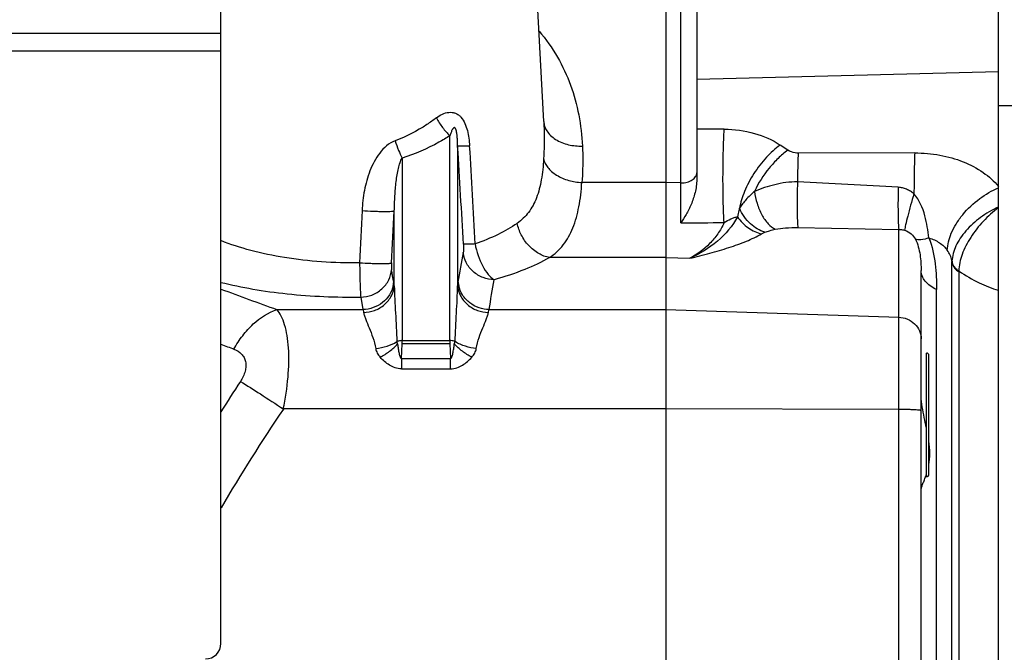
# Model space of a CAD drawing. Extents: x -3157 to 1181, y 8 to 2342.
# Tile 28 of 66: x -1706 to -1579, y 1253 to 1335. Entities that reach past the tile are written whole.
import ezdxf

# ---------------------------------------------------------------- set-up
doc = ezdxf.new("R2010")
doc.units = 0
doc.header["$LTSCALE"] = 65.395
doc.layers.get('0').update_dxf_attribs({"linetype": 'CONTINUOUS'})

msp = doc.modelspace()

# ---------------------------------------------------------------- linework, layer by layer
at = {"color": 2, "linetype": 'CONTINUOUS'}
for p, q in [((-1622.36, 1393.21), (-1622.36, 972.62)), ((-1656.45, 1292.87), (-1656.45, 1293.3)), ((-1650.26, 1293.3), (-1650.26, 1292.87)), ((-1656.54, 1291), (-1656.45, 1292.87)), ((-1650.26, 1292.87), (-1650.18, 1291)), ((-1588.66, 1275.7), (-1588.66, 1291.7))]:
    msp.add_line(p, q, dxfattribs=at)
at = {"color": 6, "linetype": 'CONTINUOUS'}
for p, q in [((-1638.13, 1321.63), (-1640.78, 1372.28)), ((-1618.36, 1370.19), (-1618.36, 1314.14)), ((-1579.36, 992.59), (-1579.36, 1368.8)), ((-1579.36, 1323.7), (-1559.36, 1323.7)), ((-1620.43, 1308.55), (-1620.43, 1313.7)), ((-1620.43, 1308.55), (-1620.43, 1311.84)), ((-1589.36, 1235.89), (-1589.36, 1302.35))]:
    msp.add_line(p, q, dxfattribs=at)
at = {"color": 9, "linetype": 'CONTINUOUS'}
for p, q in [((-1620.43, 1313.7), (-1620.43, 1355.12)), ((-1679.86, 1333.03), (-1914.86, 1333.03)), ((-1679.86, 1330.74), (-1914.86, 1330.74)), ((-1579.36, 1328.05), (-1618.36, 1327.09)), ((-1638.13, 1321.63), (-1638.13, 1321.63)), ((-1650.26, 1293.3), (-1650.26, 1319.81)), ((-1614.81, 1320.64), (-1618.36, 1320.66)), ((-1606.6, 1317.93), (-1607.58, 1318.6)), ((-1649.27, 1318.44), (-1649.27, 1300.38)), ((-1590.18, 1317.58), (-1605.25, 1317.55)), ((-1656.45, 1316.9), (-1656.45, 1293.3)), ((-1622.36, 1313.76), (-1633.21, 1313.76)), ((-1620.43, 1313.7), (-1622.36, 1313.75)), ((-1657.45, 1300.38), (-1657.45, 1310.08)), ((-1605.29, 1307.92), (-1592.25, 1307.68)), ((-1592.25, 1218.78), (-1592.25, 1307.68)), ((-1622.36, 1304.04), (-1637.39, 1304.04)), ((-1622.36, 1304.04), (-1619.27, 1303.95)), ((-1585.37, 1057.96), (-1585.37, 1303.44)), ((-1584.5, 1302.31), (-1584.46, 1302.28)), ((-1584.5, 1302.31), (-1584.46, 1302.28)), ((-1584.5, 1302.22), (-1584.5, 1059.17)), ((-1587.36, 1234.78), (-1587.36, 1299.91)), ((-1661.78, 1298.93), (-1661.5, 1297.32)), ((-1672.63, 1297.32), (-1661.5, 1297.32)), ((-1645.21, 1297.32), (-1622.36, 1297.32)), ((-1622.36, 1297.32), (-1592.25, 1296.33)), ((-1656.45, 1293.3), (-1650.26, 1293.3)), ((-1650.26, 1292.87), (-1656.45, 1292.87)), ((-1656.54, 1291), (-1650.18, 1291)), ((-1656.54, 1291), (-1656.54, 1289.64)), ((-1650.18, 1289.64), (-1650.18, 1291)), ((-1588.36, 1276), (-1588.36, 1291.4)), ((-1656.54, 1289.64), (-1650.18, 1289.64)), ((-1622.36, 1284.46), (-1671.8, 1284.46)), ((-1592.25, 1284.4), (-1622.36, 1284.46))]:
    msp.add_line(p, q, dxfattribs=at)
at = {"color": 3, "linetype": 'CONTINUOUS'}
msp.add_line((-1679.86, 1254.13), (-1679.86, 1348.4), dxfattribs=at)
at = {"color": 9, "linetype": 'CONTINUOUS'}
for centre, radius, start, end in [((-5490.51, 1098.83), 3849.07, 3.08238, 3.27147), ((-4806.2, 1124.98), 3162.86, 3.27686, 3.50675), ((-1620.36, 1316.72), 3.02, 268.676, 270.0003), ((-1573.29, 1297.81), 14.16, 115.3465, 115.5432), ((-2041.54, 1370.37), 398.46, 349.9542, 350.5151), ((-1588.32, 1303.16), 2.97, 5.3345, 9.6776), ((-2039.55, 1366.93), 400.44, 349.989, 350.5491), ((-1459.13, 1889.73), 629.71, 249.48055, 250.18129), ((-1467.75, 1834.12), 581.35, 248.60169, 248.77962), ((-1426.85, 1125.47), 298.62, 147.0207, 147.9174), ((-1445.53, 1132.7), 272.44, 146.1509, 149.326)]:
    msp.add_arc(centre, radius, start, end, dxfattribs=at)
at = {"color": 2, "linetype": 'CONTINUOUS'}
for centre, radius, start, end in [((-1581.21, 1303.42), 4.16, 177.8413, 179.7391), ((-1584.04, 1303.73), 1.33, 186.6133, 192.4354), ((-1583.95, 1303.75), 1.43, 192.444, 198.5855), ((-1583.09, 1304.43), 2.62, 233.5465, 236.3298), ((-1582.99, 1304.52), 2.68, 231.9535, 235.7911), ((-1583.03, 1304.52), 2.73, 236.3171, 237.3503), ((-1581.86, 1302.22), 2.64, 178.0853, 180.006), ((-1661.1, 1301.17), 3.59, 347.6969, 355.1267), ((-1645.61, 1301.17), 3.6, 184.9087, 192.3273), ((-1645.55, 1301.18), 3.65, 192.3153, 192.4905), ((-1600.51, 1279.93), 12.47, 340.3132, 341.9031)]:
    msp.add_arc(centre, radius, start, end, dxfattribs=at)
at = {"color": 6, "linetype": 'CONTINUOUS'}
for centre, start, end in [((-1588.66, 1291.4), 0, 90), ((-1588.66, 1276), 270, 360)]:
    msp.add_arc(centre, 0.3, start, end, dxfattribs=at)
at = {"color": 3, "linetype": 'CONTINUOUS'}
msp.add_arc((-1681.86, 1254.13), 2, 270, 360, dxfattribs=at)
at = {"color": 9, "linetype": 'CONTINUOUS'}
for points, knots in [([(-1638.74, 1333.33), (-1637.85, 1332.29), (-1636.27, 1330.06), (-1634.57, 1326.38), (-1633.52, 1322.49), (-1633.21, 1319.81), (-1633.14, 1318.47)], [0, 0, 0, 0, 0.254337, 0.502371, 0.749582, 1, 1, 1, 1]), ([(-1652.01, 1322.11), (-1651.77, 1322.3), (-1651.27, 1322.62), (-1650.55, 1322.84), (-1649.97, 1322.84), (-1649.54, 1322.73), (-1649.15, 1322.51), (-1648.7, 1322.09), (-1648.29, 1321.39), (-1647.98, 1320.46), (-1647.8, 1319.48), (-1647.74, 1318.82), (-1647.72, 1318.48)], [0, 0, 0, 0, 0.121399, 0.238344, 0.295847, 0.353513, 0.412418, 0.473302, 0.600374, 0.732204, 0.865871, 1, 1, 1, 1]), ([(-1652.01, 1322.11), (-1652.41, 1321.81), (-1654.07, 1320.63), (-1655.9, 1319.68), (-1657.34, 1319.15)], [0, 0, 0, 0, 0.246983, 1, 1, 1, 1]), ([(-1652.01, 1322.11), (-1651.78, 1321.68), (-1651.25, 1320.86), (-1650.61, 1320.13), (-1650.26, 1319.81)], [0, 0, 0, 0, 0.514117, 1, 1, 1, 1]), ([(-1638.13, 1321.63), (-1638.11, 1321.23), (-1638.05, 1319.62), (-1638.08, 1318.01), (-1638.15, 1316.8)], [0, 0, 0, 0, 0.247583, 1, 1, 1, 1]), ([(-1638.13, 1321.63), (-1638.12, 1321.43), (-1638.04, 1321), (-1637.74, 1320.38), (-1637.25, 1319.8), (-1636.36, 1319.11), (-1634.95, 1318.56), (-1633.74, 1318.45), (-1633.14, 1318.47)], [0, 0, 0, 0, 0.095181, 0.199416, 0.314895, 0.442053, 0.720245, 1, 1, 1, 1]), ([(-1650.26, 1319.81), (-1650.73, 1319.51), (-1652.69, 1318.34), (-1654.8, 1317.41), (-1656.45, 1316.9)], [0, 0, 0, 0, 0.244464, 1, 1, 1, 1]), ([(-1649.27, 1318.44), (-1649.27, 1318.6), (-1649.28, 1318.92), (-1649.3, 1319.41), (-1649.33, 1319.82), (-1649.38, 1320.15), (-1649.42, 1320.4), (-1649.48, 1320.61), (-1649.55, 1320.77), (-1649.64, 1320.85), (-1649.72, 1320.85), (-1649.77, 1320.82), (-1649.83, 1320.76), (-1649.89, 1320.69), (-1649.97, 1320.57), (-1650.04, 1320.42), (-1650.12, 1320.22), (-1650.2, 1320.02), (-1650.24, 1319.88), (-1650.26, 1319.81)], [0, 0, 0, 0, 0.128747, 0.258758, 0.390758, 0.457973, 0.526541, 0.597433, 0.634127, 0.667312, 0.680812, 0.693534, 0.719031, 0.745313, 0.772251, 0.827528, 0.884143, 0.941708, 1, 1, 1, 1]), ([(-1614.82, 1308.56), (-1614.87, 1309.37), (-1614.95, 1311.31), (-1614.98, 1314.44), (-1614.94, 1317.66), (-1614.86, 1319.74), (-1614.81, 1320.64)], [0, 0, 0, 0, 0.200625, 0.483009, 0.775163, 1, 1, 1, 1]), ([(-1614.81, 1320.64), (-1613.5, 1320.64), (-1610.96, 1320.31), (-1608.59, 1319.29), (-1607.58, 1318.6)], [0, 0, 0, 0, 0.519767, 1, 1, 1, 1]), ([(-1657.34, 1319.15), (-1658.14, 1318.86), (-1659.16, 1317.92), (-1660.07, 1316.46), (-1660.8, 1314.86), (-1661.38, 1312.73), (-1661.58, 1310.99), (-1661.62, 1310.11)], [0, 0, 0, 0, 0.24544, 0.370795, 0.496492, 0.748077, 1, 1, 1, 1]), ([(-1657.34, 1319.15), (-1657.21, 1318.73), (-1656.94, 1317.97), (-1656.62, 1317.23), (-1656.45, 1316.9)], [0, 0, 0, 0, 0.542824, 1, 1, 1, 1]), ([(-1647.72, 1318.48), (-1647.92, 1318.47), (-1648.28, 1318.46), (-1648.7, 1318.44), (-1648.96, 1318.44), (-1649.1, 1318.44), (-1649.2, 1318.44), (-1649.25, 1318.44), (-1649.27, 1318.44)], [0, 0, 0, 0, 0.386587, 0.695376, 0.812826, 0.90316, 0.965426, 1, 1, 1, 1]), ([(-1633.14, 1318.47), (-1633.11, 1318.08), (-1633.06, 1316.51), (-1633.11, 1314.93), (-1633.21, 1313.76)], [0, 0, 0, 0, 0.24733, 1, 1, 1, 1]), ([(-1607.58, 1318.6), (-1608.22, 1318.14), (-1609.47, 1316.99), (-1611.03, 1314.95), (-1612.21, 1312.72), (-1612.7, 1311.16), (-1612.84, 1310.42)], [0, 0, 0, 0, 0.2399, 0.509249, 0.773334, 1, 1, 1, 1]), ([(-1606.6, 1317.93), (-1607.04, 1317.61), (-1607.89, 1316.88), (-1609.44, 1315.17), (-1610.39, 1313.67), (-1610.89, 1312.61)], [0, 0, 0, 0, 0.236436, 0.487968, 1, 1, 1, 1]), ([(-1605.25, 1317.55), (-1605.38, 1317.55), (-1605.84, 1317.58), (-1606.31, 1317.74), (-1606.6, 1317.93)], [0, 0, 0, 0, 0.264495, 1, 1, 1, 1]), ([(-1605.25, 1317.56), (-1605.27, 1317.28), (-1605.31, 1316.04), (-1605.33, 1314.79), (-1605.34, 1313.82)], [0, 0, 0, 0, 0.219029, 1, 1, 1, 1]), ([(-1590.18, 1317.58), (-1590.22, 1316.81), (-1590.27, 1315.04), (-1590.28, 1313.28), (-1590.28, 1312.29)], [0, 0, 0, 0, 0.441124, 1, 1, 1, 1]), ([(-1590.18, 1317.58), (-1589.1, 1317.59), (-1586.96, 1317.4), (-1583.95, 1316.56), (-1581.34, 1315.19), (-1579.93, 1313.93), (-1579.36, 1313.24)], [0, 0, 0, 0, 0.271683, 0.532665, 0.776448, 1, 1, 1, 1]), ([(-1657.45, 1310.08), (-1657.44, 1310.73), (-1657.39, 1311.99), (-1657.26, 1313.54), (-1657.1, 1314.74), (-1656.94, 1315.56), (-1656.77, 1316.19), (-1656.6, 1316.63), (-1656.51, 1316.82), (-1656.45, 1316.9)], [0, 0, 0, 0, 0.277347, 0.546081, 0.674794, 0.797065, 0.90854, 0.957746, 1, 1, 1, 1]), ([(-1638.15, 1316.8), (-1638.2, 1315.9), (-1638.37, 1314.19), (-1638.96, 1311.82), (-1639.83, 1310.15), (-1640.76, 1309.1), (-1641.29, 1308.67), (-1641.57, 1308.47)], [0, 0, 0, 0, 0.292474, 0.550754, 0.78079, 0.890436, 1, 1, 1, 1]), ([(-1638.15, 1316.8), (-1638.06, 1316.41), (-1637.75, 1315.8), (-1637.11, 1315.15), (-1636.47, 1314.68), (-1635.72, 1314.3), (-1634.64, 1313.91), (-1633.78, 1313.78), (-1633.21, 1313.76)], [0, 0, 0, 0, 0.19835, 0.315886, 0.444535, 0.581801, 0.723392, 1, 1, 1, 1]), ([(-1620.36, 1313.7), (-1620.1, 1313.7), (-1619.6, 1313.76), (-1618.95, 1314.03), (-1618.55, 1314.4), (-1618.38, 1314.75), (-1618.36, 1314.93), (-1618.36, 1315.02)], [0, 0, 0, 0, 0.293965, 0.564127, 0.796525, 0.900559, 1, 1, 1, 1]), ([(-1637.39, 1304.04), (-1637.06, 1304.26), (-1636.42, 1304.77), (-1635.3, 1305.99), (-1634.23, 1307.93), (-1633.5, 1310.7), (-1633.28, 1312.69), (-1633.21, 1313.76)], [0, 0, 0, 0, 0.111026, 0.22144, 0.451412, 0.708473, 1, 1, 1, 1]), ([(-1605.34, 1313.82), (-1605.84, 1313.83), (-1606.83, 1313.78), (-1608.71, 1313.41), (-1610.05, 1312.96), (-1610.89, 1312.61)], [0, 0, 0, 0, 0.261527, 0.518892, 1, 1, 1, 1]), ([(-1605.34, 1313.82), (-1605.36, 1313.23), (-1605.39, 1312.05), (-1605.39, 1310.38), (-1605.37, 1309.12), (-1605.33, 1308.34), (-1605.3, 1308.04), (-1605.29, 1307.92)], [0, 0, 0, 0, 0.297124, 0.601658, 0.849927, 0.938036, 1, 1, 1, 1]), ([(-1610.89, 1312.61), (-1611.28, 1312.27), (-1611.99, 1311.59), (-1612.59, 1310.81), (-1612.84, 1310.42)], [0, 0, 0, 0, 0.528272, 1, 1, 1, 1]), ([(-1610.89, 1312.61), (-1610.83, 1312.08), (-1610.61, 1311.04), (-1610.02, 1309.6), (-1609.23, 1308.44), (-1608.55, 1307.88), (-1608.21, 1307.71)], [0, 0, 0, 0, 0.27413, 0.553185, 0.802254, 1, 1, 1, 1]), ([(-1592.31, 1313.13), (-1592.33, 1312.58), (-1592.35, 1311.48), (-1592.35, 1309.94), (-1592.32, 1308.67), (-1592.28, 1307.95), (-1592.25, 1307.68)], [0, 0, 0, 0, 0.303583, 0.605476, 0.849713, 1, 1, 1, 1]), ([(-1590.28, 1312.29), (-1590.43, 1312.41), (-1590.73, 1312.63), (-1591.23, 1312.89), (-1591.76, 1313.06), (-1592.13, 1313.12), (-1592.31, 1313.13)], [0, 0, 0, 0, 0.25016, 0.500011, 0.749832, 1, 1, 1, 1]), ([(-1590.28, 1312.29), (-1590.43, 1311.8), (-1590.71, 1310.84), (-1591.07, 1309.5), (-1591.34, 1308.42), (-1591.46, 1307.8), (-1591.49, 1307.57)], [0, 0, 0, 0, 0.316516, 0.616929, 0.853898, 1, 1, 1, 1]), ([(-1588.35, 1306.58), (-1588.49, 1307.54), (-1588.76, 1309.54), (-1589.58, 1311.49), (-1590.28, 1312.29)], [0, 0, 0, 0, 0.477852, 1, 1, 1, 1]), ([(-1585.98, 1304.98), (-1585.95, 1305.73), (-1585.63, 1306.93), (-1584.84, 1308.43), (-1583.7, 1310.03), (-1581.91, 1311.71), (-1580.22, 1312.7), (-1579.36, 1313.07)], [0, 0, 0, 0, 0.207478, 0.331627, 0.465759, 0.743618, 1, 1, 1, 1]), ([(-1661.62, 1310.11), (-1661.14, 1310.08), (-1660.41, 1310.05), (-1659.47, 1310.02), (-1658.83, 1310.01), (-1658.29, 1310.01), (-1657.92, 1310.02), (-1657.7, 1310.04), (-1657.58, 1310.05), (-1657.5, 1310.06), (-1657.46, 1310.08), (-1657.45, 1310.08)], [0, 0, 0, 0, 0.347679, 0.519547, 0.675906, 0.806863, 0.905546, 0.94167, 0.969149, 0.988407, 1, 1, 1, 1]), ([(-1612.84, 1310.42), (-1612.87, 1310.33), (-1612.97, 1309.97), (-1613.05, 1309.59), (-1613.09, 1309.31)], [0, 0, 0, 0, 0.260785, 1, 1, 1, 1]), ([(-1609.55, 1307.31), (-1610.24, 1307.51), (-1611.61, 1308.36), (-1612.5, 1309.67), (-1612.84, 1310.42)], [0, 0, 0, 0, 0.465342, 1, 1, 1, 1]), ([(-1579.4, 1310.58), (-1580.2, 1310.2), (-1581.7, 1309.3), (-1583.31, 1307.86), (-1584.32, 1306.57), (-1584.88, 1305.59), (-1585.25, 1304.59), (-1585.36, 1303.91), (-1585.37, 1303.57)], [0, 0, 0, 0, 0.276364, 0.543613, 0.668669, 0.7862, 0.896232, 1, 1, 1, 1]), ([(-1579.36, 1310.5), (-1580.06, 1309.98), (-1581.38, 1308.79), (-1582.98, 1306.75), (-1584.11, 1304.57), (-1584.48, 1303.03), (-1584.5, 1302.31)], [0, 0, 0, 0, 0.26432, 0.531105, 0.781121, 1, 1, 1, 1]), ([(-1641.57, 1308.47), (-1642.35, 1307.93), (-1644.12, 1306.93), (-1645.99, 1306.16), (-1647.01, 1305.8)], [0, 0, 0, 0, 0.466976, 1, 1, 1, 1]), ([(-1637.39, 1304.04), (-1637.88, 1304.13), (-1638.87, 1304.53), (-1640.14, 1305.56), (-1641.09, 1306.92), (-1641.46, 1307.96), (-1641.57, 1308.47)], [0, 0, 0, 0, 0.231366, 0.48958, 0.753852, 1, 1, 1, 1]), ([(-1613.09, 1309.31), (-1613.73, 1308.11), (-1615.58, 1305.94), (-1617.99, 1304.52), (-1619.27, 1303.95)], [0, 0, 0, 0, 0.492215, 1, 1, 1, 1]), ([(-1614.82, 1308.56), (-1615.05, 1308.05), (-1615.6, 1307.09), (-1617, 1305.41), (-1618.33, 1304.45), (-1619.27, 1303.95)], [0, 0, 0, 0, 0.257507, 0.50715, 1, 1, 1, 1]), ([(-1614.82, 1308.56), (-1614.54, 1308.74), (-1614.11, 1308.99), (-1613.52, 1309.22), (-1613.23, 1309.3), (-1613.09, 1309.31)], [0, 0, 0, 0, 0.527909, 0.773184, 1, 1, 1, 1]), ([(-1613.09, 1309.31), (-1612.71, 1308.76), (-1611.79, 1307.81), (-1610.59, 1307.24), (-1609.98, 1307.1)], [0, 0, 0, 0, 0.515299, 1, 1, 1, 1]), ([(-1619.27, 1303.95), (-1618.4, 1304.15), (-1616.7, 1304.58), (-1614.24, 1305.3), (-1612, 1306.1), (-1610.61, 1306.75), (-1609.98, 1307.1)], [0, 0, 0, 0, 0.273263, 0.534751, 0.779322, 1, 1, 1, 1]), ([(-1609.98, 1307.1), (-1609.95, 1307.12), (-1609.81, 1307.19), (-1609.66, 1307.26), (-1609.55, 1307.31)], [0, 0, 0, 0, 0.23406, 1, 1, 1, 1]), ([(-1609.55, 1307.31), (-1609.35, 1307.39), (-1608.91, 1307.54), (-1608.45, 1307.65), (-1608.21, 1307.71)], [0, 0, 0, 0, 0.461725, 1, 1, 1, 1]), ([(-1608.21, 1307.71), (-1607.77, 1307.8), (-1606.8, 1307.91), (-1605.82, 1307.93), (-1605.29, 1307.92)], [0, 0, 0, 0, 0.454373, 1, 1, 1, 1]), ([(-1592.25, 1307.68), (-1592.19, 1307.68), (-1591.93, 1307.67), (-1591.67, 1307.63), (-1591.49, 1307.57)], [0, 0, 0, 0, 0.25874, 1, 1, 1, 1]), ([(-1591.49, 1307.57), (-1591.18, 1307.47), (-1590.62, 1307.18), (-1590.22, 1306.68), (-1590.1, 1306.43)], [0, 0, 0, 0, 0.535396, 1, 1, 1, 1]), ([(-1661.93, 1303.37), (-1663.58, 1303.34), (-1666.83, 1303.42), (-1671.54, 1303.96), (-1675.89, 1304.86), (-1678.61, 1305.73), (-1679.86, 1306.23)], [0, 0, 0, 0, 0.270532, 0.532965, 0.778432, 1, 1, 1, 1]), ([(-1648.52, 1305.77), (-1648.5, 1305.56), (-1648.5, 1305.27), (-1648.51, 1304.91), (-1648.52, 1304.77), (-1648.53, 1304.71)], [0, 0, 0, 0, 0.58988, 0.827969, 1, 1, 1, 1]), ([(-1647.01, 1305.8), (-1647.21, 1305.79), (-1647.55, 1305.78), (-1647.96, 1305.77), (-1648.22, 1305.76), (-1648.35, 1305.76), (-1648.45, 1305.77), (-1648.5, 1305.77), (-1648.52, 1305.77)], [0, 0, 0, 0, 0.386296, 0.69422, 0.811443, 0.901847, 0.964566, 1, 1, 1, 1]), ([(-1647.01, 1305.8), (-1646.83, 1304.81), (-1646.37, 1303.41), (-1645.4, 1301.91), (-1644.84, 1301.36), (-1644.55, 1301.18)], [0, 0, 0, 0, 0.567789, 0.808258, 1, 1, 1, 1]), ([(-1588.35, 1306.58), (-1588.68, 1306.47), (-1589.16, 1306.35), (-1589.76, 1306.34), (-1590, 1306.39), (-1590.1, 1306.43)], [0, 0, 0, 0, 0.593085, 0.818726, 1, 1, 1, 1]), ([(-1590.1, 1306.43), (-1589.79, 1305.79), (-1589.43, 1304.42), (-1589.36, 1303.03), (-1589.36, 1302.35)], [0, 0, 0, 0, 0.510334, 1, 1, 1, 1]), ([(-1588.35, 1306.58), (-1587.93, 1305.5), (-1587.46, 1303.27), (-1587.36, 1301.01), (-1587.36, 1299.91)], [0, 0, 0, 0, 0.511353, 1, 1, 1, 1]), ([(-1588.35, 1306.58), (-1587.87, 1306.44), (-1586.97, 1306.04), (-1586.25, 1305.36), (-1585.98, 1304.98)], [0, 0, 0, 0, 0.519147, 1, 1, 1, 1]), ([(-1644.55, 1301.18), (-1645.03, 1301.19), (-1646.01, 1301.38), (-1647.31, 1302.15), (-1648.22, 1303.32), (-1648.49, 1304.26), (-1648.53, 1304.71)], [0, 0, 0, 0, 0.246699, 0.50915, 0.765978, 1, 1, 1, 1]), ([(-1585.4, 1303.66), (-1585.44, 1303.89), (-1585.58, 1304.36), (-1585.84, 1304.78), (-1585.98, 1304.98)], [0, 0, 0, 0, 0.490381, 1, 1, 1, 1]), ([(-1661.93, 1303.37), (-1661.45, 1303.34), (-1660.74, 1303.31), (-1659.81, 1303.28), (-1659.17, 1303.27), (-1658.64, 1303.28), (-1658.28, 1303.29), (-1658.06, 1303.3), (-1657.94, 1303.31), (-1657.86, 1303.33), (-1657.82, 1303.34), (-1657.81, 1303.35)], [0, 0, 0, 0, 0.348496, 0.520154, 0.676127, 0.806736, 0.905259, 0.941393, 0.968933, 0.98829, 1, 1, 1, 1]), ([(-1661.93, 1303.37), (-1661.93, 1302.89), (-1661.92, 1301.98), (-1661.89, 1300.74), (-1661.85, 1299.73), (-1661.81, 1299.16), (-1661.78, 1298.93)], [0, 0, 0, 0, 0.321613, 0.610995, 0.843653, 1, 1, 1, 1]), ([(-1657.81, 1303.35), (-1657.82, 1303.17), (-1657.83, 1302.92), (-1657.82, 1302.62), (-1657.81, 1302.51), (-1657.8, 1302.46)], [0, 0, 0, 0, 0.610898, 0.843502, 1, 1, 1, 1]), ([(-1637.39, 1304.04), (-1638.42, 1303.44), (-1640.76, 1302.35), (-1643.21, 1301.55), (-1644.55, 1301.18)], [0, 0, 0, 0, 0.460976, 1, 1, 1, 1]), ([(-1661.78, 1298.93), (-1661.3, 1298.94), (-1660.31, 1299.13), (-1659.02, 1299.9), (-1658.11, 1301.08), (-1657.84, 1302.01), (-1657.8, 1302.46)], [0, 0, 0, 0, 0.247833, 0.510739, 0.767133, 1, 1, 1, 1]), ([(-1587.36, 1299.91), (-1587.65, 1300.04), (-1588.18, 1300.35), (-1588.84, 1300.94), (-1589.26, 1301.62), (-1589.36, 1302.12), (-1589.36, 1302.35)], [0, 0, 0, 0, 0.288067, 0.552563, 0.787984, 1, 1, 1, 1]), ([(-1584.46, 1302.28), (-1583.63, 1301.73), (-1582, 1300.76), (-1580.22, 1300.06), (-1579.36, 1299.83)], [0, 0, 0, 0, 0.526281, 1, 1, 1, 1]), ([(-1679.86, 1300.84), (-1678.5, 1300.5), (-1675.66, 1299.91), (-1669.64, 1299.09), (-1664.96, 1298.89), (-1661.78, 1298.93)], [0, 0, 0, 0, 0.230293, 0.477543, 1, 1, 1, 1]), ([(-1657.45, 1300.38), (-1657.44, 1299.8), (-1657.39, 1298.63), (-1657.26, 1296.23), (-1657.17, 1294.4), (-1657.13, 1293.17)], [0, 0, 0, 0, 0.239527, 0.486739, 1, 1, 1, 1]), ([(-1649.58, 1293.17), (-1649.55, 1294.4), (-1649.45, 1296.23), (-1649.32, 1298.63), (-1649.28, 1299.8), (-1649.27, 1300.38)], [0, 0, 0, 0, 0.513261, 0.760473, 1, 1, 1, 1]), ([(-1678.18, 1292.19), (-1677.85, 1292.8), (-1677.1, 1293.96), (-1675.39, 1295.88), (-1673.76, 1296.95), (-1672.63, 1297.32)], [0, 0, 0, 0, 0.270816, 0.535029, 1, 1, 1, 1]), ([(-1671.8, 1284.46), (-1671.52, 1285.82), (-1671.12, 1288.45), (-1671.03, 1291.65), (-1671.27, 1293.91), (-1671.58, 1295.3), (-1672.01, 1296.44), (-1672.41, 1297.07), (-1672.63, 1297.32)], [0, 0, 0, 0, 0.317162, 0.602014, 0.724902, 0.832178, 0.923462, 1, 1, 1, 1]), ([(-1661.43, 1296.94), (-1661.4, 1296.8), (-1661.32, 1296.49), (-1661.07, 1295.83), (-1660.67, 1294.91), (-1660.19, 1293.67), (-1659.95, 1292.76), (-1659.86, 1292.28)], [0, 0, 0, 0, 0.089062, 0.191617, 0.430445, 0.703188, 1, 1, 1, 1]), ([(-1646.85, 1292.28), (-1646.77, 1292.76), (-1646.53, 1293.67), (-1646.04, 1294.91), (-1645.64, 1295.83), (-1645.39, 1296.49), (-1645.31, 1296.8), (-1645.29, 1296.94)], [0, 0, 0, 0, 0.296822, 0.569565, 0.808393, 0.910942, 1, 1, 1, 1]), ([(-1592.25, 1296.33), (-1591.87, 1296.32), (-1591.12, 1296.16), (-1590.16, 1295.53), (-1589.51, 1294.61), (-1589.36, 1293.88), (-1589.36, 1293.52)], [0, 0, 0, 0, 0.257131, 0.510015, 0.757074, 1, 1, 1, 1]), ([(-1659.86, 1292.28), (-1659.37, 1292.33), (-1658.41, 1292.52), (-1657.52, 1292.91), (-1657.13, 1293.17)], [0, 0, 0, 0, 0.518398, 1, 1, 1, 1]), ([(-1646.85, 1292.28), (-1647.33, 1292.33), (-1648.28, 1292.51), (-1649.18, 1292.91), (-1649.58, 1293.17)], [0, 0, 0, 0, 0.500311, 1, 1, 1, 1]), ([(-1678.18, 1292.19), (-1677.81, 1292.04), (-1677.3, 1291.74), (-1676.84, 1291.12), (-1676.65, 1290.58), (-1676.61, 1289.97), (-1676.76, 1289.08), (-1677.08, 1288.43), (-1677.35, 1288.02)], [0, 0, 0, 0, 0.234086, 0.344939, 0.457159, 0.576242, 0.705902, 1, 1, 1, 1]), ([(-1659.86, 1292.28), (-1659.83, 1292.08), (-1659.68, 1291.67), (-1659.42, 1291.32), (-1659.27, 1291.15)], [0, 0, 0, 0, 0.483924, 1, 1, 1, 1]), ([(-1659.27, 1291.15), (-1658.85, 1291.38), (-1658.05, 1291.9), (-1657.34, 1292.53), (-1657.02, 1292.88)], [0, 0, 0, 0, 0.504143, 1, 1, 1, 1]), ([(-1647.44, 1291.15), (-1647.87, 1291.38), (-1648.67, 1291.9), (-1649.38, 1292.53), (-1649.7, 1292.88)], [0, 0, 0, 0, 0.504839, 1, 1, 1, 1]), ([(-1647.44, 1291.15), (-1647.29, 1291.32), (-1647.03, 1291.67), (-1646.89, 1292.08), (-1646.85, 1292.28)], [0, 0, 0, 0, 0.516074, 1, 1, 1, 1]), ([(-1656.54, 1289.64), (-1656.81, 1289.64), (-1657.36, 1289.74), (-1658.09, 1290.11), (-1658.72, 1290.6), (-1659.1, 1290.96), (-1659.27, 1291.15)], [0, 0, 0, 0, 0.257625, 0.511153, 0.758819, 1, 1, 1, 1]), ([(-1650.18, 1289.64), (-1649.9, 1289.64), (-1649.35, 1289.74), (-1648.62, 1290.11), (-1647.99, 1290.6), (-1647.62, 1290.96), (-1647.44, 1291.15)], [0, 0, 0, 0, 0.257624, 0.511153, 0.75882, 1, 1, 1, 1]), ([(-1677.35, 1288.02), (-1676.48, 1287.49), (-1674.62, 1286.32), (-1672.78, 1285.11), (-1671.8, 1284.46)], [0, 0, 0, 0, 0.461687, 1, 1, 1, 1]), ([(-1589.36, 1284.24), (-1589.36, 1284.25), (-1589.38, 1284.27), (-1589.42, 1284.28), (-1589.49, 1284.29), (-1589.63, 1284.31), (-1589.87, 1284.33), (-1590.23, 1284.36), (-1590.66, 1284.37), (-1591.15, 1284.39), (-1591.69, 1284.4), (-1592.06, 1284.4), (-1592.25, 1284.4)], [0, 0, 0, 0, 0.007019, 0.022111, 0.046155, 0.079134, 0.170844, 0.294132, 0.444554, 0.61663, 0.804061, 1, 1, 1, 1])]:
    msp.add_open_spline(points, degree=3, knots=knots, dxfattribs=at)
at = {"color": 6, "linetype": 'CONTINUOUS'}
msp.add_open_spline([(-1618.36, 1314.14), (-1618.36, 1313.57), (-1618.53, 1312.46), (-1619.04, 1310.95), (-1619.68, 1309.65), (-1620.18, 1308.89), (-1620.43, 1308.55)], degree=3, knots=[0, 0, 0, 0, 0.28436, 0.550135, 0.790307, 1, 1, 1, 1], dxfattribs=at)
msp.add_open_spline([(-1592.31, 1313.13), (-1596.66, 1313.36), (-1601, 1313.59), (-1605.34, 1313.82)], degree=3, dxfattribs=at)
at = {"color": 9, "linetype": 'CONTINUOUS'}
for points in [[(-1661.62, 1310.11), (-1661.73, 1307.86), (-1661.83, 1305.61), (-1661.93, 1303.37)], [(-1657.81, 1303.35), (-1657.69, 1305.59), (-1657.57, 1307.84), (-1657.45, 1310.08)], [(-1620.43, 1308.55), (-1618.56, 1308.55), (-1616.69, 1308.56), (-1614.82, 1308.56)], [(-1657.52, 1300.86), (-1657.62, 1301.4), (-1657.71, 1301.93), (-1657.8, 1302.46)]]:
    msp.add_open_spline(points, degree=3, dxfattribs=at)
at = {"color": 2, "linetype": 'CONTINUOUS'}
for points, knots in [([(-1585.37, 1303.44), (-1585.35, 1303.23), (-1585.17, 1302.79), (-1584.84, 1302.46), (-1584.65, 1302.32)], [0, 0, 0, 0, 0.467495, 1, 1, 1, 1]), ([(-1584.64, 1302.41), (-1584.8, 1302.53), (-1585.07, 1302.8), (-1585.25, 1303.13), (-1585.3, 1303.29)], [0, 0, 0, 0, 0.524466, 1, 1, 1, 1]), ([(-1657.45, 1300.38), (-1657.45, 1300.42), (-1657.48, 1300.58), (-1657.5, 1300.74), (-1657.52, 1300.86)], [0, 0, 0, 0, 0.265807, 1, 1, 1, 1]), ([(-1649.19, 1300.86), (-1649.2, 1300.83), (-1649.23, 1300.66), (-1649.25, 1300.5), (-1649.27, 1300.38)], [0, 0, 0, 0, 0.234154, 1, 1, 1, 1]), ([(-1657.59, 1300.4), (-1657.68, 1299.98), (-1658.03, 1299.15), (-1658.94, 1298.16), (-1660.14, 1297.5), (-1661.05, 1297.33), (-1661.5, 1297.32)], [0, 0, 0, 0, 0.243351, 0.491962, 0.745081, 1, 1, 1, 1]), ([(-1661.43, 1296.94), (-1660.95, 1296.95), (-1659.97, 1297.13), (-1658.88, 1297.76), (-1658.2, 1298.48), (-1657.69, 1299.27), (-1657.49, 1299.94), (-1657.45, 1300.38)], [0, 0, 0, 0, 0.249228, 0.51288, 0.643414, 0.769434, 1, 1, 1, 1]), ([(-1649.27, 1300.38), (-1649.23, 1299.94), (-1649.03, 1299.27), (-1648.52, 1298.48), (-1647.83, 1297.76), (-1646.74, 1297.13), (-1645.76, 1296.95), (-1645.29, 1296.94)], [0, 0, 0, 0, 0.230566, 0.356586, 0.48712, 0.750772, 1, 1, 1, 1]), ([(-1645.21, 1297.32), (-1645.64, 1297.33), (-1646.54, 1297.49), (-1647.75, 1298.13), (-1648.68, 1299.14), (-1649.03, 1299.98), (-1649.12, 1300.39)], [0, 0, 0, 0, 0.243135, 0.502316, 0.759817, 1, 1, 1, 1]), ([(-1661.5, 1297.32), (-1661.5, 1297.29), (-1661.47, 1297.17), (-1661.44, 1297.04), (-1661.43, 1296.94)], [0, 0, 0, 0, 0.234545, 1, 1, 1, 1]), ([(-1645.29, 1296.94), (-1645.28, 1296.97), (-1645.26, 1297.1), (-1645.23, 1297.23), (-1645.21, 1297.32)], [0, 0, 0, 0, 0.265441, 1, 1, 1, 1]), ([(-1656.45, 1293.3), (-1656.51, 1293.3), (-1656.75, 1293.29), (-1656.98, 1293.24), (-1657.13, 1293.17)], [0, 0, 0, 0, 0.267402, 1, 1, 1, 1]), ([(-1657.13, 1293.17), (-1657.13, 1293.14), (-1657.11, 1293.04), (-1657.06, 1292.94), (-1657.02, 1292.88)], [0, 0, 0, 0, 0.240794, 1, 1, 1, 1]), ([(-1649.58, 1293.17), (-1649.63, 1293.19), (-1649.85, 1293.27), (-1650.08, 1293.3), (-1650.26, 1293.3)], [0, 0, 0, 0, 0.228058, 1, 1, 1, 1]), ([(-1649.7, 1292.88), (-1649.68, 1292.9), (-1649.63, 1292.99), (-1649.59, 1293.09), (-1649.58, 1293.17)], [0, 0, 0, 0, 0.261301, 1, 1, 1, 1]), ([(-1657.02, 1292.88), (-1656.99, 1292.67), (-1656.96, 1292.35), (-1656.89, 1291.95), (-1656.84, 1291.67), (-1656.78, 1291.41), (-1656.73, 1291.23), (-1656.67, 1291.11), (-1656.63, 1291.04), (-1656.59, 1291), (-1656.55, 1291), (-1656.54, 1291)], [0, 0, 0, 0, 0.320433, 0.473547, 0.618414, 0.751079, 0.86423, 0.910352, 0.947711, 0.976339, 1, 1, 1, 1]), ([(-1650.18, 1291), (-1650.16, 1291), (-1650.13, 1291), (-1650.08, 1291.04), (-1650.04, 1291.11), (-1649.99, 1291.23), (-1649.93, 1291.41), (-1649.87, 1291.67), (-1649.82, 1291.95), (-1649.76, 1292.35), (-1649.72, 1292.67), (-1649.7, 1292.88)], [0, 0, 0, 0, 0.023661, 0.05229, 0.089647, 0.135767, 0.248916, 0.381579, 0.526446, 0.679562, 1, 1, 1, 1]), ([(-1589.03, 1283.7), (-1589.12, 1284.15), (-1589.28, 1285.06), (-1589.36, 1285.98), (-1589.36, 1286.44)], [0, 0, 0, 0, 0.504923, 1, 1, 1, 1]), ([(-1588.66, 1281.92), (-1588.69, 1282.07), (-1588.82, 1282.66), (-1588.95, 1283.25), (-1589.03, 1283.7)], [0, 0, 0, 0, 0.248311, 1, 1, 1, 1]), ([(-1588.36, 1277.22), (-1588.27, 1277.71), (-1588.17, 1278.75), (-1588.28, 1279.79), (-1588.36, 1280.34)], [0, 0, 0, 0, 0.474036, 1, 1, 1, 1]), ([(-1589.36, 1274), (-1589.36, 1274.04), (-1589.34, 1274.14), (-1589.29, 1274.38), (-1589.16, 1274.72), (-1588.97, 1275.2), (-1588.84, 1275.55), (-1588.77, 1275.73)], [0, 0, 0, 0, 0.073804, 0.165708, 0.391079, 0.672177, 1, 1, 1, 1])]:
    msp.add_open_spline(points, degree=3, knots=knots, dxfattribs=at)

doc.saveas('drawing.dxf')
